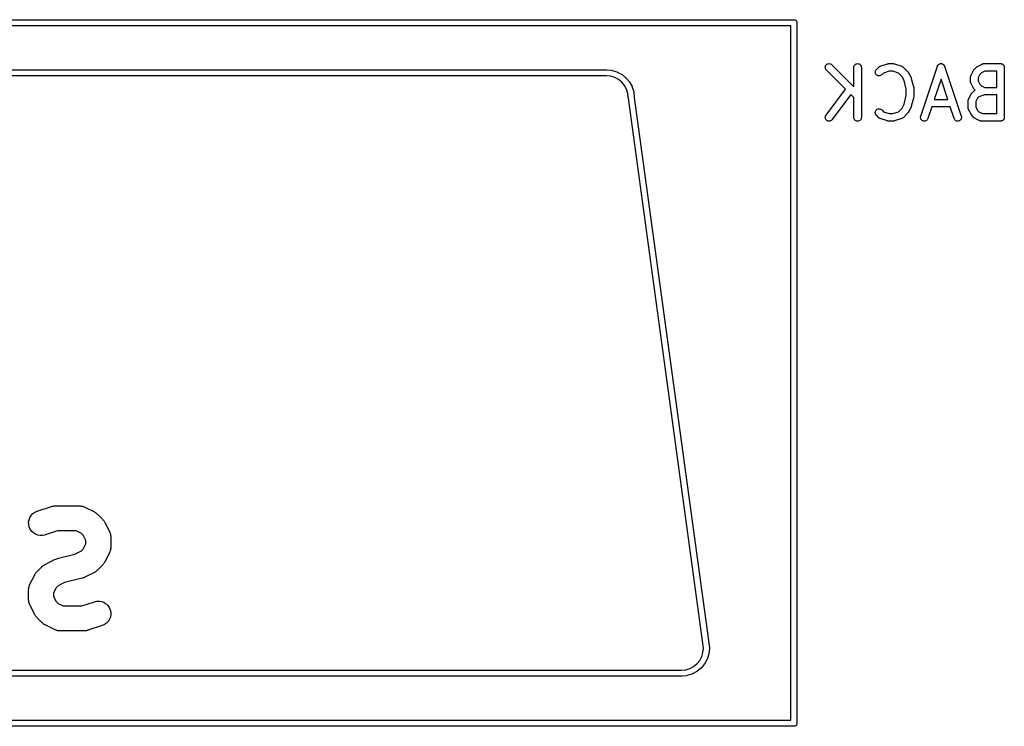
# Model space of a CAD drawing. Extents: x 5.07 to 6.67, y -4.03 to -3.19.
# Tile 27 of 27: x 5.85 to 6.62, y -3.74 to -3.19. Entities that reach past the tile are written whole.
import ezdxf

# ---------------------------------------------------------------- set-up
doc = ezdxf.new("R2010")
doc.units = 0
doc.header["$MEASUREMENT"] = 0
doc.layers.add('BLACK', color=7, linetype='CONTINUOUS')

msp = doc.modelspace()

# ---------------------------------------------------------------- linework, layer by layer
at = {"layer": 'BLACK', "linetype": 'CONTINUOUS'}
for p, q in [((5.19697, -3.18661), (6.45658, -3.18661)), ((6.45433, -3.19134), (5.19921, -3.19134)), ((6.45433, -3.7378), (6.45433, -3.19134)), ((6.45658, -3.18661), (6.45669, -3.1866)), ((6.45669, -3.1866), (6.45681, -3.18661)), ((6.45681, -3.18661), (6.45681, -3.18661)), ((6.45681, -3.18661), (6.45716, -3.18665)), ((6.45716, -3.18665), (6.4576, -3.18678)), ((6.4576, -3.18678), (6.45801, -3.187)), ((6.45801, -3.187), (6.45837, -3.1873)), ((6.45837, -3.1873), (6.45867, -3.18766)), ((6.45867, -3.18766), (6.45889, -3.18807)), ((6.45889, -3.18807), (6.45902, -3.18851)), ((6.45902, -3.18851), (6.45907, -3.18898)), ((6.45907, -3.18898), (6.45906, -3.18909)), ((6.45906, -3.18909), (6.45906, -3.74004)), ((6.48144, -3.22351), (6.48161, -3.22296)), ((6.48161, -3.22296), (6.48188, -3.22245)), ((6.48188, -3.22245), (6.48225, -3.22201)), ((6.48225, -3.22201), (6.4827, -3.22164)), ((6.4827, -3.22164), (6.48321, -3.22138)), ((6.48321, -3.22138), (6.48376, -3.22121)), ((6.48376, -3.22121), (6.48434, -3.22116)), ((6.48434, -3.22116), (6.48491, -3.22121)), ((6.48491, -3.22121), (6.48546, -3.22138)), ((6.48546, -3.22138), (6.48597, -3.22166)), ((6.48597, -3.22166), (6.48641, -3.22202)), ((6.48641, -3.22202), (6.50387, -3.23948)), ((6.50394, -3.2235), (6.50411, -3.22295)), ((6.50411, -3.22295), (6.50439, -3.22244)), ((6.50439, -3.22244), (6.50476, -3.222)), ((6.50476, -3.222), (6.50521, -3.22164)), ((6.50521, -3.22164), (6.50572, -3.22137)), ((6.50572, -3.22137), (6.50627, -3.22121)), ((6.50627, -3.22121), (6.50684, -3.22116)), ((6.50684, -3.22116), (6.50742, -3.22122)), ((6.50742, -3.22122), (6.50797, -3.22139)), ((6.50797, -3.22139), (6.50848, -3.22166)), ((6.50848, -3.22166), (6.50892, -3.22203)), ((6.50892, -3.22203), (6.50928, -3.22248)), ((6.50928, -3.22248), (6.50955, -3.22298)), ((6.50955, -3.22298), (6.50972, -3.22354)), ((6.52404, -3.22347), (6.52411, -3.22342)), ((6.52411, -3.22342), (6.5243, -3.22334)), ((6.5243, -3.22334), (6.52448, -3.22324)), ((6.52448, -3.22324), (6.52456, -3.22322)), ((6.52456, -3.22322), (6.52464, -3.22318)), ((6.52464, -3.22318), (6.53026, -3.22131)), ((6.53026, -3.22131), (6.5303, -3.2213)), ((6.5303, -3.2213), (6.53046, -3.22126)), ((6.53046, -3.22126), (6.53062, -3.22121)), ((6.53062, -3.22121), (6.53075, -3.2212)), ((6.53075, -3.2212), (6.53087, -3.22118)), ((6.53087, -3.22118), (6.53103, -3.22117)), ((6.53103, -3.22117), (6.5312, -3.22116)), ((6.5312, -3.22116), (6.53495, -3.22116)), ((6.53495, -3.22116), (6.53499, -3.22116)), ((6.53499, -3.22116), (6.53515, -3.22118)), ((6.53515, -3.22118), (6.53532, -3.22118)), ((6.53532, -3.22118), (6.53544, -3.22121)), ((6.53544, -3.22121), (6.53556, -3.22122)), ((6.53556, -3.22122), (6.53572, -3.22127)), ((6.53572, -3.22127), (6.53588, -3.22131)), ((6.53588, -3.22131), (6.5415, -3.22318)), ((6.5415, -3.22318), (6.54154, -3.2232)), ((6.54154, -3.2232), (6.54162, -3.22323)), ((6.54162, -3.22323), (6.5417, -3.22326)), ((6.5417, -3.22326), (6.54188, -3.22335)), ((6.54188, -3.22335), (6.54207, -3.22344)), ((6.54207, -3.22344), (6.54214, -3.22349)), ((6.55652, -3.26255), (6.56964, -3.22318)), ((6.56964, -3.22318), (6.56965, -3.22314)), ((6.56965, -3.22314), (6.56974, -3.22295)), ((6.56974, -3.22295), (6.56981, -3.22276)), ((6.56981, -3.22276), (6.56986, -3.22269)), ((6.56986, -3.22269), (6.5699, -3.22261)), ((6.5699, -3.22261), (6.57002, -3.22245)), ((6.57002, -3.22245), (6.57013, -3.22228)), ((6.57013, -3.22228), (6.57018, -3.22222)), ((6.57018, -3.22222), (6.57023, -3.22215)), ((6.57023, -3.22215), (6.57038, -3.22201)), ((6.57038, -3.22201), (6.57053, -3.22186)), ((6.57053, -3.22186), (6.57059, -3.22181)), ((6.57059, -3.22181), (6.57066, -3.22176)), ((6.57066, -3.22176), (6.57083, -3.22165)), ((6.57083, -3.22165), (6.571, -3.22153)), ((6.571, -3.22153), (6.57108, -3.2215)), ((6.57108, -3.2215), (6.57115, -3.22145)), ((6.57115, -3.22145), (6.57134, -3.22138)), ((6.57134, -3.22138), (6.57153, -3.2213)), ((6.57153, -3.2213), (6.57161, -3.22128)), ((6.57161, -3.22128), (6.57169, -3.22125)), ((6.57169, -3.22125), (6.57189, -3.22122)), ((6.57189, -3.22122), (6.57209, -3.22118)), ((6.57209, -3.22118), (6.57217, -3.22118)), ((6.57217, -3.22118), (6.57226, -3.22116)), ((6.57226, -3.22116), (6.57246, -3.22117)), ((6.57246, -3.22117), (6.57267, -3.22117)), ((6.57267, -3.22117), (6.57275, -3.22118)), ((6.57275, -3.22118), (6.57283, -3.22118)), ((6.57283, -3.22118), (6.57303, -3.22123)), ((6.57303, -3.22123), (6.57323, -3.22126)), ((6.57323, -3.22126), (6.57331, -3.2213)), ((6.57331, -3.2213), (6.57339, -3.22131)), ((6.57339, -3.22131), (6.57358, -3.2214)), ((6.57358, -3.2214), (6.57377, -3.22147)), ((6.57377, -3.22147), (6.57384, -3.22152)), ((6.57384, -3.22152), (6.57392, -3.22155)), ((6.57392, -3.22155), (6.57408, -3.22167)), ((6.57408, -3.22167), (6.57426, -3.22178)), ((6.57426, -3.22178), (6.57432, -3.22184)), ((6.57432, -3.22184), (6.57439, -3.22189)), ((6.57439, -3.22189), (6.57453, -3.22204)), ((6.57453, -3.22204), (6.57467, -3.22218)), ((6.57467, -3.22218), (6.57472, -3.22225)), ((6.57472, -3.22225), (6.57478, -3.22231)), ((6.57478, -3.22231), (6.57489, -3.22248)), ((6.57489, -3.22248), (6.57501, -3.22265)), ((6.57501, -3.22265), (6.57504, -3.22273)), ((6.57504, -3.22273), (6.57509, -3.2228)), ((6.57509, -3.2228), (6.57516, -3.22299)), ((6.57516, -3.22299), (6.57524, -3.22318)), ((6.57524, -3.22318), (6.58837, -3.26255)), ((6.60083, -3.22351), (6.60098, -3.22343)), ((6.60098, -3.22343), (6.60112, -3.22334)), ((6.60112, -3.22334), (6.60487, -3.22147)), ((6.60487, -3.22147), (6.6049, -3.22145)), ((6.6049, -3.22145), (6.60498, -3.22142)), ((6.60498, -3.22142), (6.60506, -3.22138)), ((6.60506, -3.22138), (6.60525, -3.22132)), ((6.60525, -3.22132), (6.60544, -3.22125)), ((6.60544, -3.22125), (6.60553, -3.22124)), ((6.60553, -3.22124), (6.60561, -3.22121)), ((6.60561, -3.22121), (6.60581, -3.22119)), ((6.60581, -3.22119), (6.60601, -3.22116)), ((6.60601, -3.22116), (6.6061, -3.22117)), ((6.6061, -3.22117), (6.60619, -3.22116)), ((6.60619, -3.22116), (6.61931, -3.22116)), ((6.61931, -3.22116), (6.61933, -3.22116)), ((6.61933, -3.22116), (6.61933, -3.22116)), ((6.61933, -3.22116), (6.61933, -3.22116)), ((6.61933, -3.22116), (6.61935, -3.22116)), ((6.61935, -3.22116), (6.61963, -3.22119)), ((6.61963, -3.22119), (6.6199, -3.22122)), ((6.6199, -3.22122), (6.61991, -3.22122)), ((6.61991, -3.22122), (6.61992, -3.22122)), ((6.61992, -3.22122), (6.62019, -3.2213)), ((6.62019, -3.2213), (6.62045, -3.22139)), ((6.62045, -3.22139), (6.62046, -3.22139)), ((6.62046, -3.22139), (6.62047, -3.2214)), ((6.62047, -3.2214), (6.62072, -3.22153)), ((6.62072, -3.22153), (6.62096, -3.22166)), ((6.62096, -3.22166), (6.62097, -3.22167)), ((6.62097, -3.22167), (6.62098, -3.22167)), ((6.62098, -3.22167), (6.62119, -3.22185)), ((6.62119, -3.22185), (6.62141, -3.22203)), ((6.62141, -3.22203), (6.62141, -3.22204)), ((6.62141, -3.22204), (6.62142, -3.22204)), ((6.62142, -3.22204), (6.62159, -3.22226)), ((6.62159, -3.22226), (6.62177, -3.22248)), ((6.62177, -3.22248), (6.62177, -3.22248)), ((6.62177, -3.22248), (6.62178, -3.22249)), ((6.62178, -3.22249), (6.62191, -3.22274)), ((6.62191, -3.22274), (6.62204, -3.22298)), ((6.62204, -3.22298), (6.62204, -3.22299)), ((6.62204, -3.22299), (6.62205, -3.223)), ((6.62205, -3.223), (6.62213, -3.22327)), ((6.62213, -3.22327), (6.62221, -3.22354)), ((5.32469, -3.22598), (6.30917, -3.22598)), ((6.30894, -3.23071), (5.32481, -3.23071)), ((6.31242, -3.23105), (6.30894, -3.23071)), ((6.30917, -3.22598), (6.30929, -3.226)), ((6.30929, -3.226), (6.30929, -3.226)), ((6.30929, -3.226), (6.31311, -3.22637)), ((6.31565, -3.23203), (6.31242, -3.23105)), ((6.31311, -3.22637), (6.31314, -3.22637)), ((6.31314, -3.22637), (6.31335, -3.22642)), ((6.31335, -3.22642), (6.31356, -3.22646)), ((6.31356, -3.22646), (6.31724, -3.22757)), ((6.31724, -3.22757), (6.31727, -3.22758)), ((6.31727, -3.22758), (6.31747, -3.22766)), ((6.31747, -3.22766), (6.31767, -3.22775)), ((6.31767, -3.22775), (6.32106, -3.22955)), ((6.32106, -3.22955), (6.32109, -3.22957)), ((6.32109, -3.22957), (6.32126, -3.22969)), ((6.32126, -3.22969), (6.32144, -3.2298)), ((6.32144, -3.2298), (6.32442, -3.23223)), ((6.48137, -3.22408), (6.48144, -3.22351)), ((6.48142, -3.22465), (6.48137, -3.22408)), ((6.48159, -3.22521), (6.48142, -3.22465)), ((6.48185, -3.22572), (6.48159, -3.22521)), ((6.48221, -3.22617), (6.48185, -3.22572)), ((6.48224, -3.2262), (6.48221, -3.22617)), ((6.4973, -3.24126), (6.48224, -3.2262)), ((6.50387, -3.22407), (6.50394, -3.2235)), ((6.50387, -3.22411), (6.50387, -3.22407)), ((6.50387, -3.23948), (6.50387, -3.22411)), ((6.50972, -3.22354), (6.50978, -3.22411)), ((6.50978, -3.22411), (6.50978, -3.26348)), ((6.52074, -3.22785), (6.5208, -3.22728)), ((6.5208, -3.22842), (6.52074, -3.22785)), ((6.5208, -3.22728), (6.52097, -3.22672)), ((6.52096, -3.22897), (6.5208, -3.22842)), ((6.52123, -3.22948), (6.52096, -3.22897)), ((6.52097, -3.22672), (6.52124, -3.22622)), ((6.52159, -3.22993), (6.52123, -3.22948)), ((6.52124, -3.22622), (6.52161, -3.22577)), ((6.52204, -3.2303), (6.52159, -3.22993)), ((6.52161, -3.22577), (6.52348, -3.2239)), ((6.52254, -3.23058), (6.52204, -3.2303)), ((6.52309, -3.23075), (6.52254, -3.23058)), ((6.52367, -3.23081), (6.52309, -3.23075)), ((6.52348, -3.2239), (6.52351, -3.22387)), ((6.52351, -3.22387), (6.52358, -3.22381)), ((6.52358, -3.22381), (6.52364, -3.22375)), ((6.52364, -3.22375), (6.52381, -3.22363)), ((6.52424, -3.23076), (6.52367, -3.23081)), ((6.52381, -3.22363), (6.52396, -3.22351)), ((6.52396, -3.22351), (6.52404, -3.22347)), ((6.52479, -3.2306), (6.52424, -3.23076)), ((6.52531, -3.23034), (6.52479, -3.2306)), ((6.52576, -3.22998), (6.52531, -3.23034)), ((6.52578, -3.22995), (6.52576, -3.22998)), ((6.52717, -3.22857), (6.52578, -3.22995)), ((6.53168, -3.22706), (6.52717, -3.22857)), ((6.53447, -3.22706), (6.53168, -3.22706)), ((6.53897, -3.22857), (6.53447, -3.22706)), ((6.54189, -3.23148), (6.53897, -3.22857)), ((6.54214, -3.22349), (6.54221, -3.22353)), ((6.54221, -3.22353), (6.54237, -3.22366)), ((6.54237, -3.22366), (6.54253, -3.22378)), ((6.54253, -3.22378), (6.54259, -3.22384)), ((6.54259, -3.22384), (6.54266, -3.2239)), ((6.54266, -3.2239), (6.54641, -3.22765)), ((6.54641, -3.22765), (6.54644, -3.22768)), ((6.54644, -3.22768), (6.54654, -3.2278)), ((6.54654, -3.2278), (6.54665, -3.22793)), ((6.54665, -3.22793), (6.54672, -3.22803)), ((6.54672, -3.22803), (6.5468, -3.22813)), ((6.5468, -3.22813), (6.54687, -3.22827)), ((6.54687, -3.22827), (6.54696, -3.22841)), ((6.54696, -3.22841), (6.54884, -3.23216)), ((6.59574, -3.23139), (6.59578, -3.23119)), ((6.59578, -3.23119), (6.5958, -3.23099)), ((6.5958, -3.23099), (6.59583, -3.23091)), ((6.59583, -3.23091), (6.59584, -3.23083)), ((6.59584, -3.23083), (6.59591, -3.23064)), ((6.59591, -3.23064), (6.59597, -3.23045)), ((6.59597, -3.23045), (6.59602, -3.23037)), ((6.59602, -3.23037), (6.59605, -3.23029)), ((6.59605, -3.23029), (6.59792, -3.22654)), ((6.59792, -3.22654), (6.59794, -3.2265)), ((6.59794, -3.2265), (6.59803, -3.22636)), ((6.59803, -3.22636), (6.59811, -3.22622)), ((6.59811, -3.22622), (6.59819, -3.22612)), ((6.59819, -3.22612), (6.59825, -3.22602)), ((6.59825, -3.22602), (6.59837, -3.2259)), ((6.59837, -3.2259), (6.59847, -3.22577)), ((6.59847, -3.22577), (6.60035, -3.2239)), ((6.60035, -3.2239), (6.60038, -3.22387)), ((6.60038, -3.22387), (6.60051, -3.22376)), ((6.60051, -3.22376), (6.60063, -3.22365)), ((6.60063, -3.22365), (6.60073, -3.22358)), ((6.60073, -3.22358), (6.60083, -3.22351)), ((6.60299, -3.22961), (6.60164, -3.23231)), ((6.60419, -3.22841), (6.60299, -3.22961)), ((6.60688, -3.22706), (6.60419, -3.22841)), ((6.61636, -3.22706), (6.60688, -3.22706)), ((6.61636, -3.2399), (6.61636, -3.22706)), ((6.62221, -3.22354), (6.62221, -3.22355)), ((6.62221, -3.22355), (6.62221, -3.22356)), ((6.62221, -3.22356), (6.62224, -3.22383)), ((6.62224, -3.22383), (6.62226, -3.22411)), ((6.62226, -3.22411), (6.62226, -3.26348)), ((6.31864, -3.23361), (6.31565, -3.23203)), ((6.32125, -3.23575), (6.31864, -3.23361)), ((6.32341, -3.23835), (6.32125, -3.23575)), ((6.32501, -3.24132), (6.32341, -3.23835)), ((6.32442, -3.23223), (6.32444, -3.23225)), ((6.32444, -3.23225), (6.32459, -3.23241)), ((6.32459, -3.23241), (6.32475, -3.23256)), ((6.32475, -3.23256), (6.32719, -3.23552)), ((6.32719, -3.23552), (6.32722, -3.23554)), ((6.32722, -3.23554), (6.32733, -3.23572)), ((6.32733, -3.23572), (6.32745, -3.2359)), ((6.32745, -3.2359), (6.32928, -3.23928)), ((6.54341, -3.23451), (6.54189, -3.23148)), ((6.54512, -3.24135), (6.54341, -3.23451)), ((6.54884, -3.23216), (6.54885, -3.2322)), ((6.54885, -3.2322), (6.54886, -3.23221)), ((6.54886, -3.23221), (6.54887, -3.23222)), ((6.54887, -3.23222), (6.54896, -3.23248)), ((6.54896, -3.23248), (6.54905, -3.23274)), ((6.54905, -3.23274), (6.54905, -3.23275)), ((6.54905, -3.23275), (6.54906, -3.23277)), ((6.54906, -3.23277), (6.55093, -3.24027)), ((6.57244, -3.23345), (6.56716, -3.24928)), ((6.57772, -3.24928), (6.57244, -3.23345)), ((6.59573, -3.23161), (6.59574, -3.23157)), ((6.59573, -3.23536), (6.59573, -3.23161)), ((6.59574, -3.23544), (6.59573, -3.23536)), ((6.59574, -3.23148), (6.59574, -3.23139)), ((6.59574, -3.23157), (6.59574, -3.23148)), ((6.59574, -3.23553), (6.59574, -3.23544)), ((6.59577, -3.23573), (6.59574, -3.23553)), ((6.59579, -3.23593), (6.59577, -3.23573)), ((6.59582, -3.23602), (6.59579, -3.23593)), ((6.59583, -3.2361), (6.59582, -3.23602)), ((6.5959, -3.23629), (6.59583, -3.2361)), ((6.59596, -3.23648), (6.5959, -3.23629)), ((6.596, -3.23656), (6.59596, -3.23648)), ((6.59603, -3.23664), (6.596, -3.23656)), ((6.59605, -3.23668), (6.59603, -3.23664)), ((6.59792, -3.24043), (6.59605, -3.23668)), ((6.60164, -3.23231), (6.60164, -3.23466)), ((6.60164, -3.23466), (6.60299, -3.23736)), ((6.60299, -3.23736), (6.60419, -3.23856)), ((6.60419, -3.23856), (6.60688, -3.2399)), ((6.32601, -3.24455), (6.32501, -3.24132)), ((6.32637, -3.24799), (6.32601, -3.24455)), ((6.32928, -3.23928), (6.3293, -3.23931)), ((6.3293, -3.23931), (6.32938, -3.23951)), ((6.32938, -3.23951), (6.32946, -3.2397)), ((6.32946, -3.2397), (6.33059, -3.24337)), ((6.33059, -3.24337), (6.3306, -3.24341)), ((6.3306, -3.24341), (6.33064, -3.24362)), ((6.33064, -3.24362), (6.33069, -3.24383)), ((6.33069, -3.24383), (6.33109, -3.24765)), ((6.48196, -3.26171), (6.4973, -3.24126)), ((6.50152, -3.24548), (6.48669, -3.26525)), ((6.50387, -3.24783), (6.50152, -3.24548)), ((6.54341, -3.25308), (6.54512, -3.24624)), ((6.54512, -3.24624), (6.54512, -3.24135)), ((6.55093, -3.24027), (6.55094, -3.24031)), ((6.55094, -3.24031), (6.55095, -3.24036)), ((6.55095, -3.24036), (6.55097, -3.24041)), ((6.55097, -3.24041), (6.55099, -3.24064)), ((6.55099, -3.24064), (6.55102, -3.24088)), ((6.55102, -3.24088), (6.55102, -3.24093)), ((6.55102, -3.24093), (6.55102, -3.24098)), ((6.55102, -3.24098), (6.55102, -3.24661)), ((6.55102, -3.24661), (6.55102, -3.24665)), ((6.55102, -3.24665), (6.55102, -3.2467)), ((6.55102, -3.2467), (6.55102, -3.24675)), ((6.59417, -3.24904), (6.59605, -3.24529)), ((6.59605, -3.24529), (6.59607, -3.24525)), ((6.59607, -3.24525), (6.59616, -3.24511)), ((6.59616, -3.24511), (6.59623, -3.24496)), ((6.59623, -3.24496), (6.59631, -3.24487)), ((6.59631, -3.24487), (6.59638, -3.24477)), ((6.59638, -3.24477), (6.59649, -3.24465)), ((6.59649, -3.24465), (6.5966, -3.24452)), ((6.5966, -3.24452), (6.59847, -3.24264)), ((6.59801, -3.24057), (6.59792, -3.24043)), ((6.59809, -3.24072), (6.59801, -3.24057)), ((6.59816, -3.24081), (6.59809, -3.24072)), ((6.59823, -3.24092), (6.59816, -3.24081)), ((6.59834, -3.24104), (6.59823, -3.24092)), ((6.59845, -3.24117), (6.59834, -3.24104)), ((6.59847, -3.2412), (6.59845, -3.24117)), ((6.59934, -3.24206), (6.59847, -3.2412)), ((6.59847, -3.24264), (6.5985, -3.24261)), ((6.5985, -3.24261), (6.59857, -3.24256)), ((6.59857, -3.24256), (6.59863, -3.2425)), ((6.59863, -3.2425), (6.5988, -3.24238)), ((6.5988, -3.24238), (6.59895, -3.24226)), ((6.59895, -3.24226), (6.59903, -3.24222)), ((6.59903, -3.24222), (6.5991, -3.24217)), ((6.5991, -3.24217), (6.59929, -3.24208)), ((6.59929, -3.24208), (6.59934, -3.24206)), ((6.60667, -3.24581), (6.60216, -3.24731)), ((6.61636, -3.24581), (6.60667, -3.24581)), ((6.60688, -3.2399), (6.61636, -3.2399)), ((6.61636, -3.26053), (6.61636, -3.24581)), ((6.32638, -3.24824), (6.32637, -3.24799)), ((6.38542, -3.68115), (6.32638, -3.24824)), ((6.33109, -3.24765), (6.33109, -3.24768)), ((6.33109, -3.24768), (6.33109, -3.24778)), ((6.33109, -3.24778), (6.33109, -3.24782)), ((6.33109, -3.24782), (6.39015, -3.6809)), ((6.50387, -3.26348), (6.50387, -3.24783)), ((6.54189, -3.25611), (6.54341, -3.25308)), ((6.55093, -3.24732), (6.54906, -3.25482)), ((6.55094, -3.24727), (6.55093, -3.24732)), ((6.55096, -3.24722), (6.55094, -3.24727)), ((6.55098, -3.24699), (6.55096, -3.24722)), ((6.55102, -3.24675), (6.55098, -3.24699)), ((6.56716, -3.24928), (6.57772, -3.24928)), ((6.59386, -3.25031), (6.59387, -3.25023)), ((6.59386, -3.25036), (6.59386, -3.25031)), ((6.59386, -3.25598), (6.59386, -3.25036)), ((6.59387, -3.25014), (6.5939, -3.24994)), ((6.59387, -3.25023), (6.59387, -3.25014)), ((6.5939, -3.24994), (6.59392, -3.24974)), ((6.59392, -3.24974), (6.59395, -3.24966)), ((6.59395, -3.24966), (6.59397, -3.24957)), ((6.59397, -3.24957), (6.59404, -3.24939)), ((6.59404, -3.24939), (6.5941, -3.24919)), ((6.5941, -3.24919), (6.59414, -3.24912)), ((6.59414, -3.24912), (6.59417, -3.24904)), ((6.60111, -3.24836), (6.59977, -3.25105)), ((6.59977, -3.25105), (6.59977, -3.25528)), ((6.60216, -3.24731), (6.60111, -3.24836)), ((6.48147, -3.26274), (6.48167, -3.2622)), ((6.48167, -3.2622), (6.48196, -3.26171)), ((6.52074, -3.2597), (6.52081, -3.25913)), ((6.52079, -3.26027), (6.52074, -3.2597)), ((6.52096, -3.26083), (6.52079, -3.26027)), ((6.52081, -3.25913), (6.52098, -3.25858)), ((6.52122, -3.26134), (6.52096, -3.26083)), ((6.52098, -3.25858), (6.52125, -3.25807)), ((6.52158, -3.26179), (6.52122, -3.26134)), ((6.52125, -3.25807), (6.52162, -3.25763)), ((6.52161, -3.26182), (6.52158, -3.26179)), ((6.52348, -3.26369), (6.52161, -3.26182)), ((6.52162, -3.25763), (6.52207, -3.25726)), ((6.52207, -3.25726), (6.52258, -3.257)), ((6.52258, -3.257), (6.52313, -3.25683)), ((6.52313, -3.25683), (6.52371, -3.25678)), ((6.52371, -3.25678), (6.52428, -3.25684)), ((6.52428, -3.25684), (6.52483, -3.257)), ((6.52483, -3.257), (6.52534, -3.25728)), ((6.52534, -3.25728), (6.52578, -3.25764)), ((6.52578, -3.25764), (6.52717, -3.25902)), ((6.52717, -3.25902), (6.53168, -3.26053)), ((6.53168, -3.26053), (6.53447, -3.26053)), ((6.53447, -3.26053), (6.53897, -3.25902)), ((6.53897, -3.25902), (6.54189, -3.25611)), ((6.54641, -3.25994), (6.54266, -3.26369)), ((6.54651, -3.25981), (6.54641, -3.25994)), ((6.54663, -3.2597), (6.54651, -3.25981)), ((6.5467, -3.25959), (6.54663, -3.2597)), ((6.54677, -3.2595), (6.5467, -3.25959)), ((6.54685, -3.25935), (6.54677, -3.2595)), ((6.54694, -3.25921), (6.54685, -3.25935)), ((6.54696, -3.25918), (6.54694, -3.25921)), ((6.54884, -3.25543), (6.54696, -3.25918)), ((6.54885, -3.2554), (6.54884, -3.25541)), ((6.54884, -3.25541), (6.54884, -3.25543)), ((6.54894, -3.25515), (6.54885, -3.2554)), ((6.54904, -3.25489), (6.54894, -3.25515)), ((6.54905, -3.25486), (6.54904, -3.25487)), ((6.54904, -3.25487), (6.54904, -3.25489)), ((6.54906, -3.25482), (6.54905, -3.25486)), ((6.5652, -3.25518), (6.56212, -3.26441)), ((6.57969, -3.25518), (6.5652, -3.25518)), ((6.58276, -3.26441), (6.57969, -3.25518)), ((6.59387, -3.25607), (6.59386, -3.25598)), ((6.59387, -3.25615), (6.59387, -3.25607)), ((6.5939, -3.25635), (6.59387, -3.25615)), ((6.59392, -3.25655), (6.5939, -3.25635)), ((6.59394, -3.25664), (6.59392, -3.25655)), ((6.59396, -3.25672), (6.59394, -3.25664)), ((6.59402, -3.25691), (6.59396, -3.25672)), ((6.59408, -3.25711), (6.59402, -3.25691)), ((6.59412, -3.25718), (6.59408, -3.25711)), ((6.59415, -3.25726), (6.59412, -3.25718)), ((6.59417, -3.2573), (6.59415, -3.25726)), ((6.59605, -3.26105), (6.59417, -3.2573)), ((6.59613, -3.26119), (6.59605, -3.26105)), ((6.59621, -3.26134), (6.59613, -3.26119)), ((6.59629, -3.26143), (6.59621, -3.26134)), ((6.59635, -3.26154), (6.59629, -3.26143)), ((6.59647, -3.26166), (6.59635, -3.26154)), ((6.59657, -3.26179), (6.59647, -3.26166)), ((6.5966, -3.26182), (6.59657, -3.26179)), ((6.59847, -3.26369), (6.5966, -3.26182)), ((6.59977, -3.25528), (6.60111, -3.25798)), ((6.60111, -3.25798), (6.60231, -3.25918)), ((6.60231, -3.25918), (6.60501, -3.26053)), ((6.60501, -3.26053), (6.61636, -3.26053)), ((6.48138, -3.26331), (6.48147, -3.26274)), ((6.4814, -3.26389), (6.48138, -3.26331)), ((6.48154, -3.26445), (6.4814, -3.26389)), ((6.48178, -3.26497), (6.48154, -3.26445)), ((6.48212, -3.26544), (6.48178, -3.26497)), ((6.48254, -3.26583), (6.48212, -3.26544)), ((6.48303, -3.26613), (6.48254, -3.26583)), ((6.48357, -3.26633), (6.48303, -3.26613)), ((6.48414, -3.26643), (6.48357, -3.26633)), ((6.48471, -3.26641), (6.48414, -3.26643)), ((6.48528, -3.26628), (6.48471, -3.26641)), ((6.4858, -3.26604), (6.48528, -3.26628)), ((6.48627, -3.2657), (6.4858, -3.26604)), ((6.48666, -3.26528), (6.48627, -3.2657)), ((6.48669, -3.26525), (6.48666, -3.26528)), ((6.50393, -3.26405), (6.50387, -3.26348)), ((6.50409, -3.2646), (6.50393, -3.26405)), ((6.50436, -3.26511), (6.50409, -3.2646)), ((6.50473, -3.26556), (6.50436, -3.26511)), ((6.50517, -3.26593), (6.50473, -3.26556)), ((6.50568, -3.2662), (6.50517, -3.26593)), ((6.50623, -3.26637), (6.50568, -3.2662)), ((6.5068, -3.26643), (6.50623, -3.26637)), ((6.50738, -3.26638), (6.5068, -3.26643)), ((6.50793, -3.26622), (6.50738, -3.26638)), ((6.50844, -3.26595), (6.50793, -3.26622)), ((6.50889, -3.26559), (6.50844, -3.26595)), ((6.50926, -3.26515), (6.50889, -3.26559)), ((6.50954, -3.26464), (6.50926, -3.26515)), ((6.50971, -3.26409), (6.50954, -3.26464)), ((6.50978, -3.26352), (6.50971, -3.26409)), ((6.50978, -3.26348), (6.50978, -3.26352)), ((6.52355, -3.26375), (6.52348, -3.26369)), ((6.52361, -3.26381), (6.52355, -3.26375)), ((6.52377, -3.26393), (6.52361, -3.26381)), ((6.52393, -3.26406), (6.52377, -3.26393)), ((6.52401, -3.2641), (6.52393, -3.26406)), ((6.52408, -3.26415), (6.52401, -3.2641)), ((6.52426, -3.26424), (6.52408, -3.26415)), ((6.52444, -3.26433), (6.52426, -3.26424)), ((6.52452, -3.26436), (6.52444, -3.26433)), ((6.5246, -3.26439), (6.52452, -3.26436)), ((6.52464, -3.26441), (6.5246, -3.26439)), ((6.53026, -3.26628), (6.52464, -3.26441)), ((6.53042, -3.26632), (6.53026, -3.26628)), ((6.53058, -3.26637), (6.53042, -3.26632)), ((6.5307, -3.26638), (6.53058, -3.26637)), ((6.53082, -3.26641), (6.5307, -3.26638)), ((6.53099, -3.26641), (6.53082, -3.26641)), ((6.53115, -3.26643), (6.53099, -3.26641)), ((6.5312, -3.26643), (6.53115, -3.26643)), ((6.53495, -3.26643), (6.5312, -3.26643)), ((6.53511, -3.26642), (6.53495, -3.26643)), ((6.53528, -3.26641), (6.53511, -3.26642)), ((6.5354, -3.26639), (6.53528, -3.26641)), ((6.53552, -3.26638), (6.5354, -3.26639)), ((6.53568, -3.26633), (6.53552, -3.26638)), ((6.53584, -3.26629), (6.53568, -3.26633)), ((6.53588, -3.26628), (6.53584, -3.26629)), ((6.5415, -3.26441), (6.53588, -3.26628)), ((6.54158, -3.26437), (6.5415, -3.26441)), ((6.54167, -3.26435), (6.54158, -3.26437)), ((6.54185, -3.26425), (6.54167, -3.26435)), ((6.54203, -3.26417), (6.54185, -3.26425)), ((6.5421, -3.26412), (6.54203, -3.26417)), ((6.54218, -3.26408), (6.5421, -3.26412)), ((6.54234, -3.26396), (6.54218, -3.26408)), ((6.5425, -3.26384), (6.54234, -3.26396)), ((6.54256, -3.26378), (6.5425, -3.26384)), ((6.54263, -3.26372), (6.54256, -3.26378)), ((6.54266, -3.26369), (6.54263, -3.26372)), ((6.55637, -3.26368), (6.55639, -3.26311)), ((6.55647, -3.26425), (6.55637, -3.26368)), ((6.55639, -3.26311), (6.55652, -3.26255)), ((6.55667, -3.26479), (6.55647, -3.26425)), ((6.55698, -3.26528), (6.55667, -3.26479)), ((6.55737, -3.2657), (6.55698, -3.26528)), ((6.55784, -3.26604), (6.55737, -3.2657)), ((6.55836, -3.26627), (6.55784, -3.26604)), ((6.55893, -3.26641), (6.55836, -3.26627)), ((6.5595, -3.26643), (6.55893, -3.26641)), ((6.56007, -3.26633), (6.5595, -3.26643)), ((6.56061, -3.26613), (6.56007, -3.26633)), ((6.5611, -3.26583), (6.56061, -3.26613)), ((6.56152, -3.26544), (6.5611, -3.26583)), ((6.56186, -3.26498), (6.56152, -3.26544)), ((6.56211, -3.26445), (6.56186, -3.26498)), ((6.56212, -3.26441), (6.56211, -3.26445)), ((6.583, -3.26494), (6.58276, -3.26441)), ((6.58333, -3.26541), (6.583, -3.26494)), ((6.58375, -3.26581), (6.58333, -3.26541)), ((6.58423, -3.26612), (6.58375, -3.26581)), ((6.58477, -3.26632), (6.58423, -3.26612)), ((6.58534, -3.26642), (6.58477, -3.26632)), ((6.58592, -3.26641), (6.58534, -3.26642)), ((6.58648, -3.26629), (6.58592, -3.26641)), ((6.58701, -3.26606), (6.58648, -3.26629)), ((6.58748, -3.26573), (6.58701, -3.26606)), ((6.58788, -3.26531), (6.58748, -3.26573)), ((6.58819, -3.26483), (6.58788, -3.26531)), ((6.5884, -3.26429), (6.58819, -3.26483)), ((6.58837, -3.26255), (6.58838, -3.26258)), ((6.58838, -3.26258), (6.5885, -3.26315)), ((6.58851, -3.26372), (6.5884, -3.26429)), ((6.5885, -3.26315), (6.58851, -3.26372)), ((6.5986, -3.2638), (6.59847, -3.26369)), ((6.59872, -3.26391), (6.5986, -3.2638)), ((6.59882, -3.26398), (6.59872, -3.26391)), ((6.59892, -3.26406), (6.59882, -3.26398)), ((6.59907, -3.26414), (6.59892, -3.26406)), ((6.59921, -3.26423), (6.59907, -3.26414)), ((6.59924, -3.26425), (6.59921, -3.26423)), ((6.60299, -3.26612), (6.59924, -3.26425)), ((6.60307, -3.26615), (6.60299, -3.26612)), ((6.60315, -3.26619), (6.60307, -3.26615)), ((6.60334, -3.26625), (6.60315, -3.26619)), ((6.60353, -3.26633), (6.60334, -3.26625)), ((6.60362, -3.26634), (6.60353, -3.26633)), ((6.6037, -3.26637), (6.60362, -3.26634)), ((6.6039, -3.26639), (6.6037, -3.26637)), ((6.6041, -3.26642), (6.6039, -3.26639)), ((6.60418, -3.26642), (6.6041, -3.26642)), ((6.60427, -3.26643), (6.60418, -3.26642)), ((6.60431, -3.26643), (6.60427, -3.26643)), ((6.61931, -3.26643), (6.60431, -3.26643)), ((6.61959, -3.26641), (6.61931, -3.26643)), ((6.61986, -3.26638), (6.61959, -3.26641)), ((6.61987, -3.26638), (6.61986, -3.26638)), ((6.61988, -3.26638), (6.61987, -3.26638)), ((6.62015, -3.2663), (6.61988, -3.26638)), ((6.62042, -3.26622), (6.62015, -3.2663)), ((6.62043, -3.26621), (6.62042, -3.26622)), ((6.62044, -3.26621), (6.62043, -3.26621)), ((6.62068, -3.26608), (6.62044, -3.26621)), ((6.62093, -3.26595), (6.62068, -3.26608)), ((6.62094, -3.26594), (6.62093, -3.26594)), ((6.62093, -3.26594), (6.62093, -3.26595)), ((6.62116, -3.26576), (6.62094, -3.26594)), ((6.62138, -3.26559), (6.62116, -3.26576)), ((6.62139, -3.26557), (6.62138, -3.26558)), ((6.62138, -3.26558), (6.62138, -3.26559)), ((6.62157, -3.26536), (6.62139, -3.26557)), ((6.62175, -3.26515), (6.62157, -3.26536)), ((6.62176, -3.26513), (6.62175, -3.26514)), ((6.62175, -3.26514), (6.62175, -3.26515)), ((6.62189, -3.26489), (6.62176, -3.26513)), ((6.62202, -3.26464), (6.62189, -3.26489)), ((6.62203, -3.26463), (6.62202, -3.26464)), ((6.62211, -3.26436), (6.62203, -3.26462)), ((6.62203, -3.26462), (6.62203, -3.26463)), ((6.6222, -3.26409), (6.62211, -3.26436)), ((6.62223, -3.2638), (6.6222, -3.26407)), ((6.6222, -3.26407), (6.6222, -3.26408)), ((6.6222, -3.26408), (6.6222, -3.26409)), ((6.62226, -3.26352), (6.62223, -3.2638)), ((6.62226, -3.26348), (6.62226, -3.2635)), ((6.62226, -3.2635), (6.62226, -3.2635)), ((6.62226, -3.2635), (6.62226, -3.2635)), ((6.62226, -3.2635), (6.62226, -3.26352)), ((5.86115, -3.57334), (5.8724, -3.56959)), ((5.8724, -3.56959), (5.87253, -3.56955)), ((5.87253, -3.56955), (5.87307, -3.56943)), ((5.87307, -3.56943), (5.8736, -3.56927)), ((5.8736, -3.56927), (5.87401, -3.56923)), ((5.87401, -3.56923), (5.87441, -3.56915)), ((5.87441, -3.56915), (5.87497, -3.56914)), ((5.87497, -3.56914), (5.87552, -3.56909)), ((5.87552, -3.56909), (5.89426, -3.56909)), ((5.89426, -3.56909), (5.8944, -3.56909)), ((5.8944, -3.56909), (5.89469, -3.56912)), ((5.89469, -3.56912), (5.89498, -3.56911)), ((5.89498, -3.56911), (5.89564, -3.56923)), ((5.89564, -3.56923), (5.89631, -3.5693)), ((5.89631, -3.5693), (5.89659, -3.56939)), ((5.89659, -3.56939), (5.89687, -3.56944)), ((5.89687, -3.56944), (5.8975, -3.56968)), ((5.8975, -3.56968), (5.89814, -3.56988)), ((5.89814, -3.56988), (5.89839, -3.57002)), ((5.89839, -3.57002), (5.89866, -3.57012)), ((5.89866, -3.57012), (5.90616, -3.57387)), ((5.85479, -3.58004), (5.85548, -3.57824)), ((5.85548, -3.57824), (5.85651, -3.57662)), ((5.85651, -3.57662), (5.85783, -3.57523)), ((5.85783, -3.57523), (5.8594, -3.57412)), ((5.8594, -3.57412), (5.86115, -3.57334)), ((5.90616, -3.57387), (5.90629, -3.57394)), ((5.90629, -3.57394), (5.90675, -3.57424)), ((5.90675, -3.57424), (5.90724, -3.5745)), ((5.90724, -3.5745), (5.90755, -3.57476)), ((5.90755, -3.57476), (5.9079, -3.57498)), ((5.9079, -3.57498), (5.90829, -3.57537)), ((5.90829, -3.57537), (5.90872, -3.57572)), ((5.90872, -3.57572), (5.91247, -3.57947)), ((5.91247, -3.57947), (5.91257, -3.57956)), ((5.91257, -3.57956), (5.91291, -3.58)), ((5.85445, -3.58193), (5.85479, -3.58004)), ((5.85449, -3.58385), (5.85445, -3.58193)), ((5.85491, -3.58572), (5.85449, -3.58385)), ((5.85568, -3.58748), (5.85491, -3.58572)), ((5.85678, -3.58906), (5.85568, -3.58748)), ((5.91291, -3.58), (5.91329, -3.5804)), ((5.91329, -3.5804), (5.91351, -3.58075)), ((5.91351, -3.58075), (5.91377, -3.58107)), ((5.91377, -3.58107), (5.91402, -3.58156)), ((5.91402, -3.58156), (5.91432, -3.58202)), ((5.91432, -3.58202), (5.91806, -3.58952)), ((5.85816, -3.59039), (5.85678, -3.58906)), ((5.85977, -3.59143), (5.85816, -3.59039)), ((5.86156, -3.59214), (5.85977, -3.59143)), ((5.86345, -3.59249), (5.86156, -3.59214)), ((5.86537, -3.59246), (5.86345, -3.59249)), ((5.86725, -3.59206), (5.86537, -3.59246)), ((5.86738, -3.59201), (5.86725, -3.59206)), ((5.87711, -3.58877), (5.86738, -3.59201)), ((5.89194, -3.58877), (5.87711, -3.58877)), ((5.89593, -3.59077), (5.89194, -3.58877)), ((5.89742, -3.59226), (5.89593, -3.59077)), ((5.89942, -3.59625), (5.89742, -3.59226)), ((5.91806, -3.58952), (5.91813, -3.58965)), ((5.91813, -3.58965), (5.91823, -3.58992)), ((5.91823, -3.58992), (5.91836, -3.59018)), ((5.91836, -3.59018), (5.91856, -3.59082)), ((5.91856, -3.59082), (5.91879, -3.59145)), ((5.91879, -3.59145), (5.91883, -3.59174)), ((5.91883, -3.59174), (5.91892, -3.59201)), ((5.91892, -3.59201), (5.91898, -3.59268)), ((5.91898, -3.59268), (5.91909, -3.59335)), ((5.91909, -3.59335), (5.91908, -3.59364)), ((5.91908, -3.59364), (5.9191, -3.59393)), ((5.9191, -3.59393), (5.9191, -3.60142)), ((5.89593, -3.60458), (5.89742, -3.60309)), ((5.89742, -3.60309), (5.89942, -3.5991)), ((5.89942, -3.5991), (5.89942, -3.59625)), ((5.91896, -3.6028), (5.91889, -3.60347)), ((5.91908, -3.60214), (5.91896, -3.6028)), ((5.9191, -3.60156), (5.91907, -3.60185)), ((5.91907, -3.60185), (5.91908, -3.60214)), ((5.9191, -3.60142), (5.9191, -3.60156)), ((5.87593, -3.61096), (5.87679, -3.61065)), ((5.87679, -3.61065), (5.87683, -3.61064)), ((5.87683, -3.61064), (5.87688, -3.61062)), ((5.87688, -3.61062), (5.89083, -3.60714)), ((5.89083, -3.60714), (5.89593, -3.60458)), ((5.91806, -3.60583), (5.91432, -3.61333)), ((5.91817, -3.60556), (5.91806, -3.60583)), ((5.91831, -3.6053), (5.91817, -3.60556)), ((5.91851, -3.60466), (5.91831, -3.6053)), ((5.91875, -3.60403), (5.91851, -3.60466)), ((5.9188, -3.60375), (5.91875, -3.60403)), ((5.91889, -3.60347), (5.9188, -3.60375)), ((5.86106, -3.62071), (5.86481, -3.61696)), ((5.86481, -3.61696), (5.8649, -3.61687)), ((5.8649, -3.61687), (5.86534, -3.61652)), ((5.86534, -3.61652), (5.86574, -3.61614)), ((5.86574, -3.61614), (5.86609, -3.61592)), ((5.86609, -3.61592), (5.86641, -3.61567)), ((5.86641, -3.61567), (5.8669, -3.61541)), ((5.8669, -3.61541), (5.86736, -3.61512)), ((5.86736, -3.61512), (5.87486, -3.61137)), ((5.87486, -3.61137), (5.87499, -3.61131)), ((5.87499, -3.61131), (5.87503, -3.61129)), ((5.87503, -3.61129), (5.87507, -3.61127)), ((5.87507, -3.61127), (5.87593, -3.61096)), ((5.91247, -3.61588), (5.90872, -3.61963)), ((5.91282, -3.61546), (5.91247, -3.61588)), ((5.91321, -3.61506), (5.91282, -3.61546)), ((5.91343, -3.61472), (5.91321, -3.61506)), ((5.91369, -3.6144), (5.91343, -3.61472)), ((5.91395, -3.61391), (5.91369, -3.6144)), ((5.91425, -3.61345), (5.91395, -3.61391)), ((5.91432, -3.61333), (5.91425, -3.61345)), ((5.85546, -3.63077), (5.85921, -3.62327)), ((5.85921, -3.62327), (5.85928, -3.62315)), ((5.85928, -3.62315), (5.85958, -3.62268)), ((5.85958, -3.62268), (5.85984, -3.6222)), ((5.85984, -3.6222), (5.8601, -3.62188)), ((5.8601, -3.62188), (5.86032, -3.62154)), ((5.86032, -3.62154), (5.86071, -3.62114)), ((5.86071, -3.62114), (5.86106, -3.62071)), ((5.89665, -3.62597), (5.8827, -3.62946)), ((5.89669, -3.62596), (5.89665, -3.62597)), ((5.89674, -3.62595), (5.89669, -3.62596)), ((5.8976, -3.62563), (5.89674, -3.62595)), ((5.89846, -3.62533), (5.8976, -3.62563)), ((5.8985, -3.6253), (5.89846, -3.62533)), ((5.89854, -3.62529), (5.8985, -3.6253)), ((5.89866, -3.62523), (5.89854, -3.62529)), ((5.90616, -3.62148), (5.89866, -3.62523)), ((5.90663, -3.62118), (5.90616, -3.62148)), ((5.90712, -3.62093), (5.90663, -3.62118)), ((5.90744, -3.62067), (5.90712, -3.62093)), ((5.90779, -3.62045), (5.90744, -3.62067)), ((5.90819, -3.62007), (5.90779, -3.62045)), ((5.90862, -3.61973), (5.90819, -3.62007)), ((5.90872, -3.61963), (5.90862, -3.61973)), ((5.85445, -3.63446), (5.85456, -3.63379)), ((5.85456, -3.63379), (5.85464, -3.63312)), ((5.85464, -3.63312), (5.85473, -3.63285)), ((5.85473, -3.63285), (5.85478, -3.63256)), ((5.85478, -3.63256), (5.85502, -3.63193)), ((5.85502, -3.63193), (5.85522, -3.63129)), ((5.85522, -3.63129), (5.85536, -3.63104)), ((5.85536, -3.63104), (5.85546, -3.63077)), ((5.87611, -3.6335), (5.87411, -3.63749)), ((5.8776, -3.63201), (5.87611, -3.6335)), ((5.8827, -3.62946), (5.8776, -3.63201)), ((5.85442, -3.63517), (5.85443, -3.63503)), ((5.85442, -3.64267), (5.85442, -3.63517)), ((5.85443, -3.63503), (5.85446, -3.63475)), ((5.85446, -3.63475), (5.85445, -3.63446)), ((5.87411, -3.63749), (5.87411, -3.64035)), ((5.87411, -3.64035), (5.87611, -3.64434)), ((5.85445, -3.64296), (5.85442, -3.64267)), ((5.85444, -3.64325), (5.85445, -3.64296)), ((5.85455, -3.64391), (5.85444, -3.64325)), ((5.85461, -3.64458), (5.85455, -3.64391)), ((5.8547, -3.64486), (5.85461, -3.64458)), ((5.85474, -3.64514), (5.8547, -3.64486)), ((5.85497, -3.64578), (5.85474, -3.64514)), ((5.85517, -3.64642), (5.85497, -3.64578)), ((5.8553, -3.64668), (5.85517, -3.64642)), ((5.8554, -3.64695), (5.8553, -3.64668)), ((5.85546, -3.64707), (5.8554, -3.64695)), ((5.85921, -3.65457), (5.85546, -3.64707)), ((5.87611, -3.64434), (5.8776, -3.64583)), ((5.8776, -3.64583), (5.88159, -3.64783)), ((5.88159, -3.64783), (5.89642, -3.64783)), ((5.89642, -3.64783), (5.90615, -3.64458)), ((5.90615, -3.64458), (5.90628, -3.64454)), ((5.90628, -3.64454), (5.90816, -3.64414)), ((5.90816, -3.64414), (5.91008, -3.64411)), ((5.91008, -3.64411), (5.91197, -3.64446)), ((5.91197, -3.64446), (5.91376, -3.64516)), ((5.91376, -3.64516), (5.91537, -3.6462)), ((5.91537, -3.6462), (5.91675, -3.64753)), ((5.91675, -3.64753), (5.91785, -3.64911)), ((5.91785, -3.64911), (5.91862, -3.65087)), ((5.85951, -3.65504), (5.85921, -3.65457)), ((5.85976, -3.65553), (5.85951, -3.65504)), ((5.86002, -3.65585), (5.85976, -3.65553)), ((5.86024, -3.6562), (5.86002, -3.65585)), ((5.86062, -3.6566), (5.86024, -3.6562)), ((5.86096, -3.65703), (5.86062, -3.6566)), ((5.86106, -3.65713), (5.86096, -3.65703)), ((5.86481, -3.66088), (5.86106, -3.65713)), ((5.91874, -3.65656), (5.91805, -3.65835)), ((5.91862, -3.65087), (5.91903, -3.65275)), ((5.91908, -3.65467), (5.91874, -3.65656)), ((5.91903, -3.65275), (5.91908, -3.65467)), ((5.86523, -3.66123), (5.86481, -3.66088)), ((5.86563, -3.66161), (5.86523, -3.66123)), ((5.86597, -3.66184), (5.86563, -3.66161)), ((5.86629, -3.6621), (5.86597, -3.66184)), ((5.86678, -3.66236), (5.86629, -3.6621)), ((5.86724, -3.66266), (5.86678, -3.66236)), ((5.86736, -3.66272), (5.86724, -3.66266)), ((5.87486, -3.66647), (5.86736, -3.66272)), ((5.91237, -3.66326), (5.90113, -3.66701)), ((5.91413, -3.66247), (5.91237, -3.66326)), ((5.9157, -3.66137), (5.91413, -3.66247)), ((5.91702, -3.65997), (5.9157, -3.66137)), ((5.91805, -3.65835), (5.91702, -3.65997)), ((5.87513, -3.66657), (5.87486, -3.66647)), ((5.87539, -3.66671), (5.87513, -3.66657)), ((5.87603, -3.66692), (5.87539, -3.66671)), ((5.87666, -3.66716), (5.87603, -3.66692)), ((5.87694, -3.66721), (5.87666, -3.66716)), ((5.87722, -3.6673), (5.87694, -3.66721)), ((5.87789, -3.66737), (5.87722, -3.6673)), ((5.87855, -3.66748), (5.87789, -3.66737)), ((5.87884, -3.66748), (5.87855, -3.66748)), ((5.87913, -3.66751), (5.87884, -3.66748)), ((5.87927, -3.66751), (5.87913, -3.66751)), ((5.89801, -3.66751), (5.87927, -3.66751)), ((5.89856, -3.66746), (5.89801, -3.66751)), ((5.89912, -3.66745), (5.89856, -3.66746)), ((5.89952, -3.66736), (5.89912, -3.66745)), ((5.89992, -3.66732), (5.89952, -3.66736)), ((5.90045, -3.66716), (5.89992, -3.66732)), ((5.90099, -3.66705), (5.90045, -3.66716)), ((5.90113, -3.66701), (5.90099, -3.66705)), ((6.38253, -3.69068), (6.38412, -3.6877)), ((6.38412, -3.6877), (6.38509, -3.68446)), ((6.38509, -3.68446), (6.38542, -3.68115)), ((6.38968, -3.68561), (6.38857, -3.68929)), ((6.38972, -3.6854), (6.38968, -3.68561)), ((6.38977, -3.68519), (6.38972, -3.6854)), ((6.39014, -3.6814), (6.38977, -3.68516)), ((6.38977, -3.68516), (6.38977, -3.68519)), ((6.39016, -3.68125), (6.39014, -3.6814)), ((6.39015, -3.6809), (6.39016, -3.68125)), ((6.37482, -3.69706), (6.37779, -3.69545)), ((6.37779, -3.69545), (6.38039, -3.6933)), ((6.38039, -3.6933), (6.38253, -3.69068)), ((6.38634, -3.69349), (6.38391, -3.69647)), ((6.38646, -3.69331), (6.38634, -3.69349)), ((6.38658, -3.69313), (6.38646, -3.69331)), ((6.38659, -3.6931), (6.38658, -3.69313)), ((6.3884, -3.68971), (6.38659, -3.6931)), ((6.38848, -3.68951), (6.3884, -3.68971)), ((6.38856, -3.68932), (6.38848, -3.68951)), ((6.38857, -3.68929), (6.38856, -3.68932)), ((6.36823, -3.70315), (5.26563, -3.70315)), ((5.26586, -3.69843), (6.3681, -3.69843)), ((6.3681, -3.69843), (6.36812, -3.69843)), ((6.36812, -3.69843), (6.37159, -3.69806)), ((6.36826, -3.70315), (6.36823, -3.70315)), ((6.36823, -3.70315), (6.36823, -3.70315)), ((6.36836, -3.70314), (6.36826, -3.70315)), ((6.36846, -3.70314), (6.36836, -3.70314)), ((6.36849, -3.70314), (6.36846, -3.70314)), ((6.37232, -3.70273), (6.36849, -3.70314)), ((6.37159, -3.69806), (6.37482, -3.69706)), ((6.37252, -3.70269), (6.37232, -3.70273)), ((6.37274, -3.70265), (6.37252, -3.70269)), ((6.37277, -3.70264), (6.37274, -3.70265)), ((6.37644, -3.70151), (6.37277, -3.70264)), ((6.37663, -3.70142), (6.37644, -3.70151)), ((6.37683, -3.70134), (6.37663, -3.70142)), ((6.37686, -3.70133), (6.37683, -3.70134)), ((6.38024, -3.6995), (6.37686, -3.70133)), ((6.38042, -3.69938), (6.38024, -3.6995)), ((6.3806, -3.69926), (6.38042, -3.69938)), ((6.38062, -3.69924), (6.3806, -3.69926)), ((6.38358, -3.69679), (6.38062, -3.69924)), ((6.38373, -3.69664), (6.38358, -3.69679)), ((6.38389, -3.69649), (6.38373, -3.69664)), ((6.38391, -3.69647), (6.38389, -3.69649)), ((6.45658, -3.74252), (5.19697, -3.74252)), ((5.19921, -3.7378), (6.45433, -3.7378)), ((6.45669, -3.74253), (6.45658, -3.74252)), ((6.45716, -3.74249), (6.45669, -3.74253)), ((6.4576, -3.74235), (6.45716, -3.74249)), ((6.45801, -3.74213), (6.4576, -3.74235)), ((6.45837, -3.74184), (6.45801, -3.74213)), ((6.45867, -3.74148), (6.45837, -3.74184)), ((6.45889, -3.74107), (6.45867, -3.74148)), ((6.45902, -3.74062), (6.45889, -3.74107)), ((6.45906, -3.74027), (6.45902, -3.74062)), ((6.45906, -3.74004), (6.45907, -3.74016)), ((6.45907, -3.74016), (6.45906, -3.74027)), ((6.45906, -3.74027), (6.45906, -3.74027))]:
    msp.add_line(p, q, dxfattribs=at)

doc.saveas('drawing.dxf')
